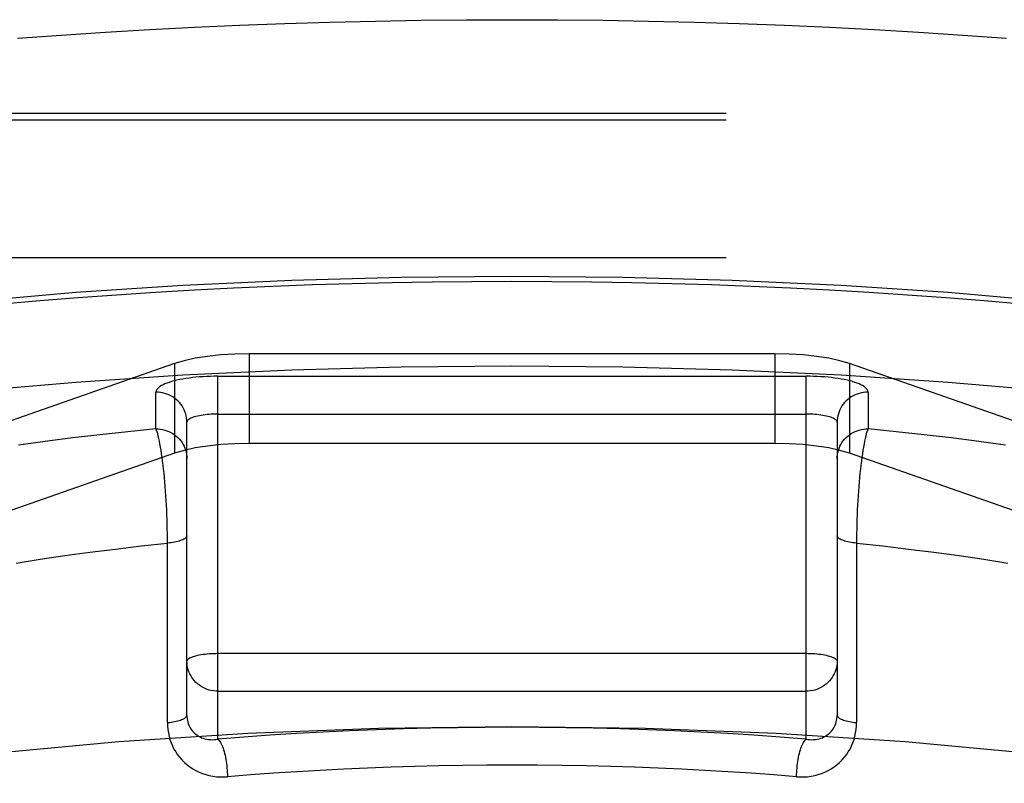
# Model space of a CAD drawing. Header units: inches. Extents: x 0 to 227, y 0 to 147.
# Tile 168 of 256: x 41.171 to 41.489, y 109.74 to 109.987. Entities that reach past the tile are written whole.
import ezdxf

# ---------------------------------------------------------------- set-up
doc = ezdxf.new("R2010")
doc.units = ezdxf.units.IN
doc.header["$LTSCALE"] = 12.466667
doc.header["$MEASUREMENT"] = 0
doc.linetypes.add('HIDDEN', pattern=[0.2, 0.1, -0.1])
doc.layers.add('DEFAULT_2', color=8, linetype='HIDDEN')

msp = doc.modelspace()

# ---------------------------------------------------------------- linework, layer by layer
at = {"layer": 'DEFAULT_2', "color": 8, "linetype": 'HIDDEN'}
for p, q in [((43.89241, 109.95674), (39.74141, 109.95674)), ((43.89241, 109.95459), (39.74691, 109.95459)), ((39.71391, 109.93696), (43.89241, 109.93696)), ((43.89241, 109.91005), (39.71391, 109.91005)), ((41.24504, 109.87908), (41.24504, 109.8501)), ((41.41478, 109.87908), (41.24504, 109.87908)), ((41.41478, 109.87908), (41.41478, 109.8501)), ((41.22092, 109.87593), (41.07261, 109.82401)), ((41.22092, 109.87593), (41.22092, 109.84695)), ((41.4389, 109.87593), (41.4389, 109.84695)), ((41.58722, 109.82401), (41.4389, 109.87593)), ((41.23491, 109.75455), (41.23491, 109.87183)), ((41.23491, 109.87183), (41.42491, 109.87183)), ((41.42491, 109.75455), (41.42491, 109.87183)), ((41.21491, 109.85483), (41.21491, 109.86665)), ((41.44491, 109.86665), (41.44491, 109.85483)), ((41.22491, 109.76235), (41.22491, 109.857)), ((41.23491, 109.85958), (41.42491, 109.85958)), ((41.43491, 109.857), (41.43491, 109.76235)), ((41.41478, 109.8501), (41.24504, 109.8501)), ((41.4389, 109.84695), (41.4358, 109.84787)), ((41.22092, 109.84695), (41.07261, 109.79504)), ((41.58722, 109.79504), (41.4389, 109.84695)), ((41.21862, 109.75995), (41.21862, 109.8194)), ((41.23491, 109.78231), (41.42491, 109.78231)), ((41.23491, 109.77006), (41.42491, 109.77006))]:
    msp.add_line(p, q, dxfattribs=at)
for points in [[(41.17015, 109.98101), (41.18433, 109.98205), (41.1986, 109.98299), (41.21296, 109.98383), (41.2274, 109.98457), (41.24192, 109.98522), (41.25649, 109.98576), (41.27111, 109.98621), (41.28578, 109.98656), (41.30047, 109.98681), (41.31519, 109.98696), (41.32991, 109.98701)], [(41.32991, 109.98701), (41.34464, 109.98696), (41.35935, 109.98681), (41.37404, 109.98656), (41.38871, 109.98621), (41.40333, 109.98576), (41.41791, 109.98522), (41.43242, 109.98457), (41.44686, 109.98383), (41.46122, 109.98299), (41.4755, 109.98205), (41.48967, 109.98101)], [(40.82991, 109.77477), (40.83119, 109.78401), (40.835, 109.79319), (40.84134, 109.80228), (40.85016, 109.81123), (40.86144, 109.82), (40.87509, 109.82853), (40.89108, 109.83679), (40.90928, 109.84474), (40.92964, 109.85233), (40.95204, 109.85952), (40.97636, 109.86628), (41.00248, 109.87257), (41.03027, 109.87837), (41.05959, 109.88364), (41.09029, 109.88835), (41.1222, 109.89249), (41.15518, 109.89602), (41.18904, 109.89894), (41.22363, 109.90122), (41.25875, 109.90287), (41.29415, 109.90385), (41.32991, 109.90418)], [(41.16518, 109.89517), (41.17741, 109.89625), (41.18975, 109.89724), (41.20218, 109.89815), (41.21471, 109.89897), (41.22731, 109.89971), (41.23998, 109.90036), (41.25271, 109.90093), (41.2655, 109.90141), (41.27833, 109.9018), (41.29119, 109.90211), (41.30408, 109.90233), (41.31699, 109.90246), (41.32991, 109.9025)], [(41.32991, 109.90418), (41.36567, 109.90385), (41.40107, 109.90287), (41.43619, 109.90122), (41.47078, 109.89894), (41.50464, 109.89602), (41.53762, 109.89249), (41.56953, 109.88835), (41.60023, 109.88364), (41.62955, 109.87837), (41.65734, 109.87257), (41.68346, 109.86628), (41.70779, 109.85952), (41.73018, 109.85233), (41.75054, 109.84474), (41.76875, 109.83679), (41.78473, 109.82853), (41.79838, 109.82), (41.80966, 109.81123), (41.81848, 109.80228), (41.82482, 109.79319), (41.82863, 109.78401), (41.82991, 109.77477)], [(41.32991, 109.9025), (41.34283, 109.90246), (41.35574, 109.90233), (41.36863, 109.90211), (41.38149, 109.9018), (41.39432, 109.90141), (41.40711, 109.90093), (41.41984, 109.90036), (41.43251, 109.89971), (41.44512, 109.89897), (41.45764, 109.89815), (41.47007, 109.89724), (41.48241, 109.89625), (41.49464, 109.89517)], [(41.24504, 109.87908), (41.24033, 109.87898), (41.23585, 109.8787), (41.23153, 109.87824), (41.22754, 109.87762), (41.22402, 109.87685), (41.22092, 109.87593)], [(41.4389, 109.87593), (41.4358, 109.87685), (41.43228, 109.87762), (41.42829, 109.87824), (41.42397, 109.8787), (41.41949, 109.87898), (41.41478, 109.87908)], [(40.82991, 109.7458), (40.83119, 109.75503), (40.835, 109.76421), (40.84134, 109.7733), (40.85016, 109.78225), (40.86144, 109.79102), (40.87509, 109.79955), (40.89108, 109.80781), (40.90928, 109.81576), (40.92964, 109.82335), (40.95204, 109.83054), (40.97636, 109.8373), (41.00248, 109.8436), (41.03027, 109.84939), (41.05959, 109.85466), (41.09029, 109.85937), (41.1222, 109.86351), (41.15518, 109.86704), (41.18904, 109.86996), (41.22363, 109.87225), (41.25875, 109.87389), (41.29415, 109.87487), (41.32991, 109.87521)], [(41.32991, 109.87521), (41.36567, 109.87487), (41.40107, 109.87389), (41.43619, 109.87225), (41.47078, 109.86996), (41.50464, 109.86704), (41.53762, 109.86351), (41.56953, 109.85937), (41.60023, 109.85466), (41.62955, 109.84939), (41.65734, 109.8436), (41.68346, 109.8373), (41.70779, 109.83054), (41.73018, 109.82335), (41.75054, 109.81576), (41.76875, 109.80781), (41.78473, 109.79955), (41.79838, 109.79102), (41.80966, 109.78225), (41.81848, 109.7733), (41.82482, 109.76421), (41.82863, 109.75503), (41.82991, 109.7458)], [(41.23491, 109.87183), (41.2337, 109.87182), (41.23251, 109.87179), (41.23131, 109.87175), (41.23013, 109.87168), (41.22896, 109.8716), (41.22782, 109.87149), (41.22671, 109.87138), (41.22562, 109.87124), (41.22457, 109.87108), (41.22355, 109.87091), (41.22258, 109.87073), (41.22165, 109.87053), (41.22077, 109.87031), (41.21994, 109.87009), (41.21917, 109.86985), (41.21845, 109.86959), (41.21779, 109.86933), (41.2172, 109.86906), (41.21667, 109.86878), (41.21621, 109.86849), (41.21582, 109.86819), (41.21549, 109.86789), (41.21524, 109.86759), (41.21506, 109.86728), (41.21495, 109.86697), (41.21491, 109.86665)], [(41.44491, 109.86665), (41.44487, 109.86697), (41.44477, 109.86728), (41.44458, 109.86759), (41.44433, 109.86789), (41.44401, 109.86819), (41.44361, 109.86849), (41.44315, 109.86878), (41.44262, 109.86906), (41.44203, 109.86933), (41.44137, 109.86959), (41.44065, 109.86985), (41.43988, 109.87009), (41.43905, 109.87031), (41.43817, 109.87053), (41.43724, 109.87073), (41.43627, 109.87091), (41.43526, 109.87108), (41.4342, 109.87124), (41.43312, 109.87138), (41.432, 109.87149), (41.43086, 109.8716), (41.42969, 109.87168), (41.42851, 109.87175), (41.42732, 109.87179), (41.42612, 109.87182), (41.42491, 109.87183)], [(41.22491, 109.857), (41.22489, 109.85768), (41.22481, 109.85837), (41.22468, 109.85905), (41.22451, 109.85972), (41.22428, 109.86037), (41.22401, 109.86101), (41.22369, 109.86162), (41.22332, 109.86222), (41.22292, 109.86278), (41.22247, 109.86332), (41.22198, 109.86383), (41.22146, 109.8643), (41.2209, 109.86473), (41.22032, 109.86512), (41.2197, 109.86547), (41.21906, 109.86578), (41.21841, 109.86605), (41.21773, 109.86626), (41.21704, 109.86643), (41.21633, 109.86656), (41.21562, 109.86663), (41.21491, 109.86665)], [(41.44491, 109.86665), (41.4442, 109.86663), (41.44349, 109.86656), (41.44279, 109.86643), (41.44209, 109.86626), (41.44142, 109.86605), (41.44076, 109.86578), (41.44012, 109.86547), (41.4395, 109.86512), (41.43892, 109.86473), (41.43836, 109.8643), (41.43784, 109.86383), (41.43735, 109.86332), (41.43691, 109.86278), (41.4365, 109.86222), (41.43613, 109.86162), (41.43581, 109.86101), (41.43554, 109.86037), (41.43532, 109.85972), (41.43514, 109.85905), (41.43501, 109.85837), (41.43494, 109.85768), (41.43491, 109.857)], [(41.23491, 109.85958), (41.2342, 109.85958), (41.23349, 109.85956), (41.23279, 109.85952), (41.23209, 109.85948), (41.23142, 109.85942), (41.23076, 109.85935), (41.23012, 109.85927), (41.2295, 109.85917), (41.22892, 109.85907), (41.22836, 109.85895), (41.22784, 109.85883), (41.22735, 109.85869), (41.22691, 109.85855), (41.2265, 109.85839), (41.22613, 109.85824), (41.22581, 109.85807), (41.22554, 109.8579), (41.22532, 109.85772), (41.22514, 109.85755), (41.22501, 109.85736), (41.22494, 109.85718), (41.22491, 109.857)], [(41.43491, 109.857), (41.43489, 109.85718), (41.43481, 109.85736), (41.43468, 109.85755), (41.43451, 109.85772), (41.43428, 109.8579), (41.43401, 109.85807), (41.43369, 109.85824), (41.43332, 109.85839), (41.43292, 109.85855), (41.43247, 109.85869), (41.43198, 109.85883), (41.43146, 109.85895), (41.4309, 109.85907), (41.43032, 109.85917), (41.4297, 109.85927), (41.42906, 109.85935), (41.42841, 109.85942), (41.42773, 109.85948), (41.42704, 109.85952), (41.42633, 109.85956), (41.42562, 109.85958), (41.42491, 109.85958)], [(41.21491, 109.85483), (41.2058, 109.85391), (41.1968, 109.85293), (41.18792, 109.85187), (41.17915, 109.85075), (41.17052, 109.84956)], [(41.21862, 109.8194), (41.2186, 109.82091), (41.21857, 109.82244), (41.21854, 109.82398), (41.21849, 109.82552), (41.21843, 109.82707), (41.21837, 109.82862), (41.21829, 109.83016), (41.21821, 109.83169), (41.21811, 109.83321), (41.21801, 109.83471), (41.2179, 109.83619), (41.21778, 109.83765), (41.21765, 109.83907), (41.21751, 109.84047), (41.21737, 109.84182), (41.21722, 109.84314), (41.21706, 109.84441), (41.2169, 109.84563), (41.21673, 109.84679), (41.21656, 109.84791), (41.21639, 109.84896), (41.21621, 109.84994), (41.21603, 109.85086), (41.21584, 109.85171), (41.21566, 109.85249), (41.21547, 109.85319), (41.21528, 109.85382), (41.2151, 109.85436), (41.21491, 109.85483)], [(41.21491, 109.85483), (41.21562, 109.85481), (41.21633, 109.85473), (41.21704, 109.85461), (41.21773, 109.85444), (41.21841, 109.85422), (41.21906, 109.85396), (41.2197, 109.85365), (41.22032, 109.8533), (41.2209, 109.8529), (41.22146, 109.85247), (41.22198, 109.852), (41.22247, 109.8515), (41.22292, 109.85096), (41.22332, 109.85039), (41.22369, 109.8498), (41.22401, 109.84918), (41.22428, 109.84855), (41.22451, 109.84789), (41.22468, 109.84722), (41.22481, 109.84655), (41.22489, 109.84586), (41.22491, 109.84517)], [(41.43491, 109.84517), (41.43494, 109.84586), (41.43501, 109.84655), (41.43514, 109.84722), (41.43532, 109.84789), (41.43554, 109.84855), (41.43581, 109.84918), (41.43613, 109.8498), (41.4365, 109.85039), (41.43691, 109.85096), (41.43735, 109.8515), (41.43784, 109.852), (41.43836, 109.85247), (41.43892, 109.8529), (41.4395, 109.8533), (41.44012, 109.85365), (41.44076, 109.85396), (41.44142, 109.85422), (41.44209, 109.85444), (41.44279, 109.85461), (41.44349, 109.85473), (41.4442, 109.85481), (41.44491, 109.85483)], [(41.44491, 109.85483), (41.44472, 109.85436), (41.44454, 109.85382), (41.44435, 109.85319), (41.44416, 109.85249), (41.44398, 109.85171), (41.44379, 109.85086), (41.44361, 109.84994), (41.44343, 109.84896), (41.44326, 109.84791), (41.44309, 109.84679), (41.44292, 109.84563), (41.44276, 109.84441), (41.4426, 109.84314), (41.44245, 109.84182), (41.44231, 109.84047), (41.44217, 109.83907), (41.44205, 109.83765), (41.44193, 109.83619), (41.44181, 109.83471), (41.44171, 109.83321), (41.44161, 109.83169), (41.44153, 109.83016), (41.44145, 109.82862), (41.44139, 109.82707), (41.44133, 109.82552), (41.44128, 109.82398), (41.44125, 109.82244), (41.44122, 109.82091), (41.44121, 109.8194), (41.4412, 109.75995)], [(41.4893, 109.84956), (41.48067, 109.85075), (41.4719, 109.85187), (41.46302, 109.85293), (41.45402, 109.85391), (41.44491, 109.85483)], [(41.22754, 109.84864), (41.22402, 109.84787), (41.22092, 109.84695)], [(41.24504, 109.8501), (41.24033, 109.85), (41.23585, 109.84973), (41.23153, 109.84927), (41.22754, 109.84864)], [(41.4358, 109.84787), (41.43228, 109.84864), (41.42829, 109.84927), (41.42397, 109.84973), (41.41949, 109.85), (41.41478, 109.8501)], [(41.22491, 109.8203), (41.22489, 109.82013), (41.22482, 109.81996), (41.22471, 109.81979), (41.22456, 109.81963), (41.22437, 109.81946), (41.22413, 109.8193), (41.22386, 109.81915), (41.22354, 109.819), (41.22319, 109.81885), (41.2228, 109.81871), (41.22238, 109.81858), (41.22192, 109.81846), (41.22144, 109.81834), (41.22092, 109.81824), (41.22038, 109.81814), (41.21981, 109.81805), (41.21923, 109.81797), (41.21862, 109.8179)], [(41.4412, 109.8179), (41.4406, 109.81797), (41.44001, 109.81805), (41.43944, 109.81814), (41.4389, 109.81824), (41.43839, 109.81834), (41.4379, 109.81846), (41.43744, 109.81858), (41.43702, 109.81871), (41.43663, 109.81885), (41.43628, 109.819), (41.43596, 109.81915), (41.43569, 109.8193), (41.43545, 109.81946), (41.43526, 109.81963), (41.43511, 109.81979), (41.435, 109.81996), (41.43493, 109.82013), (41.43491, 109.8203)], [(41.16973, 109.81145), (41.17755, 109.81268), (41.18551, 109.81386), (41.1936, 109.81496), (41.20183, 109.81601), (41.21017, 109.81699), (41.21862, 109.8179)], [(41.4412, 109.8179), (41.44965, 109.81699), (41.458, 109.81601), (41.46622, 109.81496), (41.47431, 109.81386), (41.48227, 109.81268), (41.49009, 109.81145)], [(41.22491, 109.77972), (41.22494, 109.77991), (41.22501, 109.78009), (41.22514, 109.78027), (41.22532, 109.78045), (41.22554, 109.78063), (41.22581, 109.7808), (41.22613, 109.78096), (41.2265, 109.78112), (41.22691, 109.78127), (41.22735, 109.78142), (41.22784, 109.78155), (41.22836, 109.78168), (41.22892, 109.78179), (41.2295, 109.7819), (41.23012, 109.78199), (41.23076, 109.78208), (41.23142, 109.78215), (41.23209, 109.7822), (41.23279, 109.78225), (41.23349, 109.78228), (41.2342, 109.7823), (41.23491, 109.78231)], [(41.42491, 109.78231), (41.42562, 109.7823), (41.42633, 109.78228), (41.42704, 109.78225), (41.42773, 109.7822), (41.42841, 109.78215), (41.42907, 109.78208), (41.4297, 109.78199), (41.43032, 109.7819), (41.4309, 109.78179), (41.43146, 109.78168), (41.43198, 109.78155), (41.43247, 109.78142), (41.43292, 109.78127), (41.43332, 109.78112), (41.43369, 109.78096), (41.43401, 109.7808), (41.43428, 109.78063), (41.43451, 109.78045), (41.43468, 109.78027), (41.43481, 109.78009), (41.43489, 109.77991), (41.43491, 109.77972)], [(41.23491, 109.77006), (41.2342, 109.77009), (41.23349, 109.77016), (41.23278, 109.77028), (41.23209, 109.77045), (41.23142, 109.77067), (41.23076, 109.77093), (41.23012, 109.77124), (41.2295, 109.7716), (41.22892, 109.77199), (41.22836, 109.77242), (41.22784, 109.77289), (41.22735, 109.7734), (41.2269, 109.77393), (41.2265, 109.7745), (41.22613, 109.77509), (41.22581, 109.77571), (41.22554, 109.77635), (41.22532, 109.777), (41.22514, 109.77767), (41.22501, 109.77835), (41.22494, 109.77903), (41.22491, 109.77972)], [(41.43491, 109.77972), (41.43489, 109.77903), (41.43481, 109.77835), (41.43468, 109.77767), (41.43451, 109.777), (41.43428, 109.77635), (41.43401, 109.77571), (41.43369, 109.77509), (41.43332, 109.7745), (41.43292, 109.77393), (41.43247, 109.7734), (41.43198, 109.77289), (41.43146, 109.77242), (41.4309, 109.77199), (41.43032, 109.7716), (41.4297, 109.77124), (41.42906, 109.77093), (41.42841, 109.77067), (41.42773, 109.77045), (41.42704, 109.77028), (41.42633, 109.77016), (41.42562, 109.77009), (41.42491, 109.77006)], [(41.21862, 109.75995), (41.21923, 109.76001), (41.21981, 109.76009), (41.22038, 109.76018), (41.22092, 109.76028), (41.22144, 109.76039), (41.22192, 109.7605), (41.22238, 109.76063), (41.2228, 109.76076), (41.22319, 109.7609), (41.22354, 109.76104), (41.22386, 109.76119), (41.22413, 109.76135), (41.22437, 109.76151), (41.22456, 109.76167), (41.22471, 109.76184), (41.22482, 109.76201), (41.22489, 109.76218), (41.22491, 109.76235)], [(41.22491, 109.76235), (41.22493, 109.7618), (41.22498, 109.76125), (41.22506, 109.76071), (41.22518, 109.76018), (41.22533, 109.75966), (41.22552, 109.75915), (41.22575, 109.75866), (41.226, 109.75819), (41.22629, 109.75774), (41.22661, 109.75731), (41.22696, 109.7569), (41.22734, 109.75653), (41.22775, 109.75618), (41.22819, 109.75585), (41.22866, 109.75556), (41.22915, 109.7553), (41.22966, 109.75506), (41.23019, 109.75487), (41.23074, 109.7547), (41.23131, 109.75458), (41.2319, 109.75448), (41.23249, 109.75443), (41.23309, 109.75441), (41.23369, 109.75442), (41.2343, 109.75447), (41.23491, 109.75455)], [(41.42491, 109.75455), (41.42552, 109.75447), (41.42613, 109.75442), (41.42673, 109.75441), (41.42733, 109.75443), (41.42793, 109.75448), (41.42851, 109.75458), (41.42908, 109.7547), (41.42963, 109.75487), (41.43016, 109.75506), (41.43068, 109.7553), (41.43117, 109.75556), (41.43163, 109.75585), (41.43207, 109.75618), (41.43248, 109.75653), (41.43286, 109.7569), (41.43321, 109.75731), (41.43353, 109.75774), (41.43382, 109.75819), (41.43408, 109.75866), (41.4343, 109.75915), (41.43449, 109.75966), (41.43464, 109.76018), (41.43476, 109.76071), (41.43484, 109.76125), (41.43489, 109.7618), (41.43491, 109.76235)], [(41.43491, 109.76235), (41.43493, 109.76218), (41.435, 109.76201), (41.43511, 109.76184), (41.43526, 109.76167), (41.43545, 109.76151), (41.43569, 109.76135), (41.43596, 109.76119), (41.43628, 109.76104), (41.43663, 109.7609), (41.43702, 109.76076), (41.43744, 109.76063), (41.4379, 109.7605), (41.43839, 109.76039), (41.4389, 109.76028), (41.43944, 109.76018), (41.44001, 109.76009), (41.4406, 109.76001), (41.4412, 109.75995)], [(41.32991, 109.75857), (41.28682, 109.75802), (41.24456, 109.7564), (41.20292, 109.75369), (41.16249, 109.74995), (41.12368, 109.7452), (41.08685, 109.73949), (41.05237, 109.73287), (41.02055, 109.72541), (40.99173, 109.71717), (40.96614, 109.70825), (40.94408, 109.69872), (40.92571, 109.68867), (40.91126, 109.67821), (40.90082, 109.66743), (40.89453, 109.65644), (40.89241, 109.64534)], [(41.21862, 109.75995), (41.21865, 109.75884), (41.21875, 109.75774), (41.21891, 109.75664), (41.21914, 109.75555), (41.21944, 109.75447), (41.2198, 109.75341), (41.22024, 109.75239), (41.22073, 109.75139), (41.22129, 109.75043), (41.22191, 109.74951), (41.22259, 109.74863), (41.22333, 109.74779), (41.22412, 109.74701), (41.22497, 109.74627), (41.22587, 109.74559), (41.22682, 109.74497), (41.22781, 109.74441), (41.22884, 109.74391), (41.22991, 109.74348), (41.23101, 109.74312), (41.23214, 109.74283), (41.23329, 109.74261), (41.23445, 109.74246), (41.23562, 109.74238), (41.2368, 109.74237), (41.23798, 109.74243)], [(41.42491, 109.75455), (41.41651, 109.75522), (41.40805, 109.75582), (41.39953, 109.75637), (41.39095, 109.75684), (41.38232, 109.75726), (41.37365, 109.75761), (41.36494, 109.7579), (41.3562, 109.75813), (41.34744, 109.75829), (41.33867, 109.75838), (41.3299, 109.75841), (41.32112, 109.75838), (41.31235, 109.75829), (41.30359, 109.75813), (41.29486, 109.7579), (41.28615, 109.75761), (41.27747, 109.75726), (41.26884, 109.75684), (41.26026, 109.75636), (41.25174, 109.75582), (41.24329, 109.75522), (41.23491, 109.75455)], [(41.76741, 109.64534), (41.76529, 109.65644), (41.759, 109.66743), (41.74856, 109.67821), (41.73411, 109.68867), (41.71574, 109.69872), (41.69368, 109.70825), (41.66809, 109.71717), (41.63927, 109.72541), (41.60745, 109.73287), (41.57297, 109.73949), (41.53614, 109.7452), (41.49733, 109.74995), (41.45691, 109.75369), (41.41526, 109.7564), (41.373, 109.75802), (41.32991, 109.75857)], [(41.42185, 109.74243), (41.42303, 109.74237), (41.4242, 109.74238), (41.42537, 109.74246), (41.42654, 109.74261), (41.42768, 109.74283), (41.42881, 109.74312), (41.42991, 109.74348), (41.43098, 109.74391), (41.43201, 109.74441), (41.433, 109.74497), (41.43395, 109.74559), (41.43485, 109.74627), (41.4357, 109.74701), (41.4365, 109.74779), (41.43723, 109.74863), (41.43791, 109.74951), (41.43853, 109.75043), (41.43909, 109.75139), (41.43959, 109.75239), (41.44002, 109.75341), (41.44038, 109.75447), (41.44068, 109.75555), (41.44091, 109.75664), (41.44107, 109.75774), (41.44117, 109.75884), (41.4412, 109.75995)], [(41.23491, 109.75455), (41.23513, 109.75435), (41.23535, 109.75411), (41.23556, 109.75381), (41.23577, 109.75347), (41.23598, 109.75308), (41.23618, 109.75266), (41.23638, 109.75219), (41.23657, 109.75169), (41.23675, 109.75115), (41.23692, 109.75058), (41.23708, 109.74998), (41.23723, 109.74936), (41.23736, 109.74871), (41.23749, 109.74804), (41.2376, 109.74736), (41.2377, 109.74667), (41.23778, 109.74596), (41.23785, 109.74525), (41.23791, 109.74454), (41.23794, 109.74383), (41.23797, 109.74313), (41.23798, 109.74243)], [(41.42185, 109.74243), (41.42185, 109.74313), (41.42188, 109.74383), (41.42192, 109.74454), (41.42197, 109.74525), (41.42204, 109.74596), (41.42212, 109.74667), (41.42222, 109.74736), (41.42233, 109.74804), (41.42246, 109.74871), (41.42259, 109.74936), (41.42274, 109.74998), (41.4229, 109.75058), (41.42307, 109.75115), (41.42325, 109.75169), (41.42344, 109.75219), (41.42364, 109.75266), (41.42384, 109.75308), (41.42405, 109.75347), (41.42426, 109.75381), (41.42447, 109.75411), (41.42469, 109.75435), (41.42491, 109.75455)], [(41.32991, 109.74617), (41.32194, 109.74614), (41.31406, 109.74606), (41.3063, 109.74593), (41.2986, 109.74574), (41.29089, 109.74551), (41.28322, 109.74522), (41.27556, 109.74488), (41.26795, 109.74449), (41.26041, 109.74405), (41.2529, 109.74357), (41.24542, 109.74302), (41.23798, 109.74243)], [(41.42185, 109.74243), (41.41452, 109.74302), (41.40713, 109.74355), (41.39968, 109.74404), (41.39218, 109.74448), (41.38465, 109.74486), (41.37709, 109.7452), (41.3695, 109.74549), (41.36182, 109.74573), (41.35402, 109.74592), (41.3461, 109.74605), (41.33806, 109.74614), (41.32991, 109.74617)]]:
    msp.add_lwpolyline(points, dxfattribs=at)

doc.saveas('drawing.dxf')
